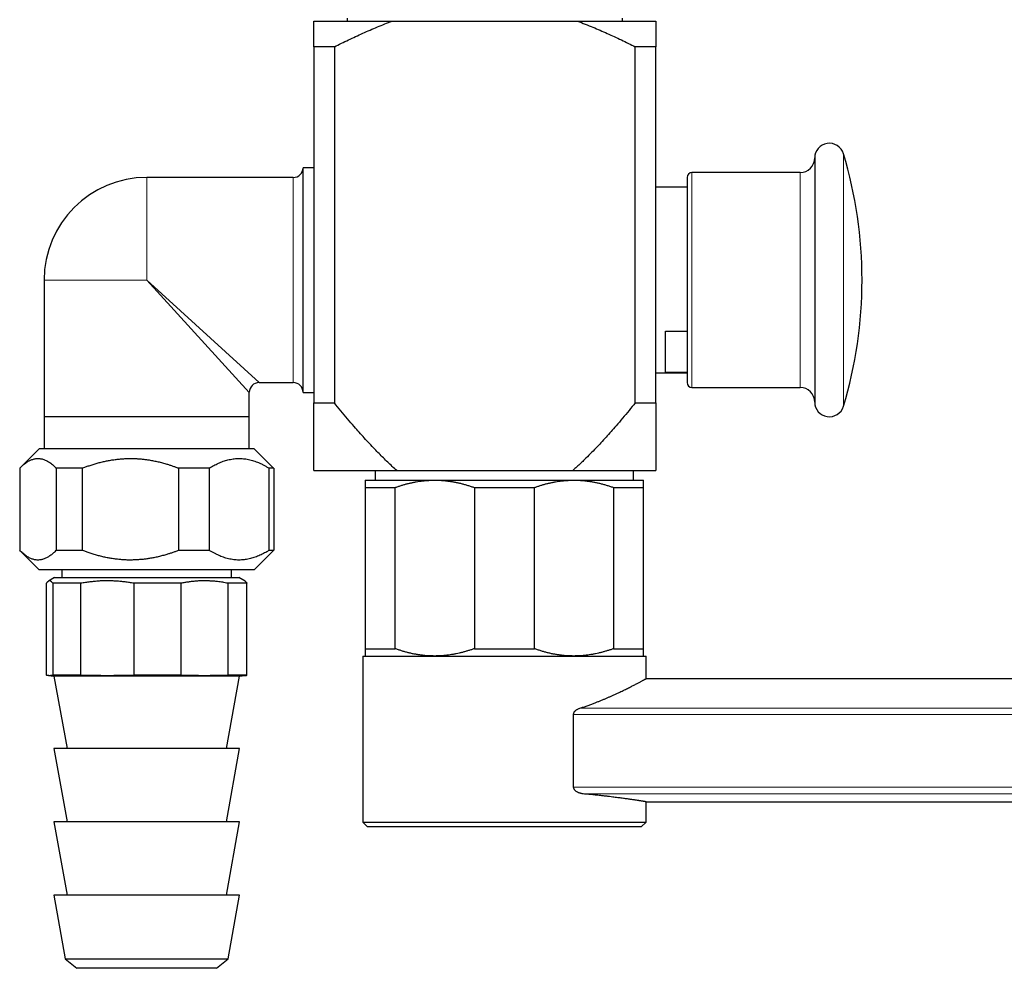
# Model space of a CAD drawing. Header units: millimetres. Extents: x 8 to 1110, y 12 to 672.
# Tile 52 of 58: x 847 to 948, y 480 to 577. Entities that reach past the tile are written whole.
import ezdxf

# ---------------------------------------------------------------- set-up
doc = ezdxf.new("R2010")
doc.units = ezdxf.units.MM

msp = doc.modelspace()

# ---------------------------------------------------------------- linework, layer by layer
at = {"color": 7, "linetype": 'Continuous', "lineweight": 30}
for p, q in [((880.47, 577.37), (880.47, 577.07)), ((908.65, 577.07), (908.65, 577.37)), ((877.06, 577.07), (885.07, 577.07)), ((885.07, 577.07), (904.05, 577.07)), ((904.05, 577.07), (912.06, 577.07)), ((879.16, 574.45), (877.06, 574.45)), ((877.06, 574.45), (877.06, 538)), ((879.16, 574.45), (879.16, 538)), ((909.96, 538), (909.96, 574.45)), ((912.06, 574.45), (909.96, 574.45)), ((912.06, 538), (912.06, 574.45)), ((928.32, 563.07), (928.32, 544.32)), ((877.06, 562.07), (875.96, 562.07)), ((875.96, 539.07), (875.96, 562.07)), ((926.82, 561.57), (915.76, 561.57)), ((874.96, 561.07), (859.96, 561.07)), ((915.26, 561.07), (915.26, 545.32)), ((915.26, 560.07), (912.06, 560.07)), ((849.46, 550.57), (849.46, 536.57)), ((913.06, 545.33), (915.26, 545.33)), ((913.06, 541.09), (913.06, 545.33)), ((915.26, 545.32), (915.26, 540.07)), ((928.32, 544.32), (928.32, 538.07)), ((912.06, 541.07), (915.26, 541.07)), ((915.26, 541.09), (913.06, 541.09)), ((871.46, 540.07), (874.96, 540.07)), ((915.76, 539.57), (926.82, 539.57)), ((870.46, 536.57), (870.46, 539.07)), ((875.96, 539.07), (877.06, 539.07)), ((877.06, 538), (879.16, 538)), ((909.96, 538), (912.06, 538)), ((870.46, 536.57), (849.46, 536.57)), ((849.48, 536.57), (849.48, 533.3)), ((870.44, 533.3), (870.44, 536.57)), ((848.96, 533.3), (847.01, 531.35)), ((870.96, 533.3), (848.96, 533.3)), ((872.91, 531.35), (870.96, 533.3)), ((846.96, 531.3), (846.96, 522.9)), ((853.34, 531.3), (850.71, 531.3)), ((850.71, 522.9), (850.71, 531.3)), ((853.34, 531.3), (853.34, 522.9)), ((866.34, 531.3), (863.25, 531.3)), ((863.25, 522.9), (863.25, 531.3)), ((866.34, 531.3), (866.34, 522.9)), ((872.96, 531.3), (872.5, 531.3)), ((872.5, 522.9), (872.5, 531.3)), ((872.96, 531.3), (872.9, 531.35)), ((872.96, 531.3), (872.96, 522.9)), ((877.06, 531.07), (885.54, 531.07)), ((883.34, 531.07), (883.34, 530.07)), ((885.54, 531.07), (903.57, 531.07)), ((903.57, 531.07), (912.06, 531.07)), ((909.78, 530.07), (909.78, 531.07)), ((882.31, 530.07), (889.43, 530.07)), ((889.43, 530.07), (903.68, 530.07)), ((903.68, 530.07), (910.81, 530.07)), ((882.31, 529.32), (885.38, 529.32)), ((882.31, 529.32), (882.31, 512.82)), ((885.38, 512.82), (885.38, 529.32)), ((893.49, 529.32), (899.63, 529.32)), ((893.49, 529.32), (893.49, 512.82)), ((899.63, 512.82), (899.63, 529.32)), ((907.74, 529.32), (907.74, 512.82)), ((907.74, 529.32), (910.81, 529.32)), ((910.81, 512.82), (910.81, 529.32)), ((847.01, 522.84), (848.96, 520.9)), ((850.71, 522.9), (853.34, 522.9)), ((863.25, 522.9), (866.34, 522.9)), ((870.96, 520.9), (872.91, 522.84)), ((872.5, 522.9), (872.96, 522.9)), ((872.9, 522.84), (872.96, 522.9)), ((870.96, 520.9), (848.96, 520.9)), ((850.53, 520.1), (849.9, 519.73)), ((850.53, 520.1), (869.39, 520.1)), ((851.28, 520.9), (851.28, 520.1)), ((868.64, 520.1), (868.64, 520.9)), ((870.02, 519.73), (869.39, 520.1)), ((849.7, 510.1), (849.7, 519.52)), ((853.21, 519.52), (850.34, 519.52)), ((850.34, 519.52), (850.34, 510.1)), ((853.21, 510.1), (853.21, 519.52)), ((863.47, 519.52), (858.64, 519.52)), ((858.64, 519.52), (858.64, 510.1)), ((863.47, 510.1), (863.47, 519.52)), ((870.22, 519.52), (868.26, 519.52)), ((868.26, 519.52), (868.26, 510.1)), ((870.22, 510.1), (870.22, 519.52)), ((882.06, 512.07), (882.06, 495.07)), ((882.06, 512.07), (911.06, 512.07)), ((882.31, 512.82), (885.38, 512.82)), ((893.49, 512.82), (899.63, 512.82)), ((907.74, 512.82), (910.81, 512.82)), ((911.06, 509.75), (911.06, 512.07)), ((849.9, 510.07), (850.46, 510.02)), ((853.21, 510.1), (850.34, 510.1)), ((850.46, 510.02), (851.81, 502.6)), ((869.46, 510.02), (850.46, 510.02)), ((863.47, 510.1), (858.64, 510.1)), ((868.11, 502.6), (869.46, 510.02)), ((870.22, 510.1), (868.26, 510.1)), ((869.46, 510.02), (870.02, 510.07)), ((1106.66, 509.75), (911.06, 509.75)), ((903.65, 498.65), (903.65, 506.1)), ((850.46, 502.6), (851.81, 495.1)), ((869.46, 502.6), (850.46, 502.6)), ((868.11, 495.1), (869.46, 502.6)), ((911.06, 495.07), (911.06, 497.15)), ((911.06, 497.15), (1086.17, 497.15)), ((850.46, 495.1), (851.81, 487.6)), ((869.46, 495.1), (850.46, 495.1)), ((868.11, 487.6), (869.46, 495.1)), ((882.06, 495.07), (882.56, 494.57)), ((882.06, 495.07), (911.06, 495.07)), ((910.56, 494.57), (911.06, 495.07)), ((910.56, 494.57), (882.56, 494.57)), ((850.46, 487.6), (851.63, 481.08)), ((869.46, 487.6), (850.46, 487.6)), ((868.29, 481.08), (869.46, 487.6)), ((851.63, 481.08), (852.81, 480.1)), ((851.63, 481.08), (868.29, 481.08)), ((867.11, 480.1), (868.29, 481.08)), ((854.19, 480.1), (852.81, 480.1)), ((867.11, 480.1), (854.19, 480.1))]:
    msp.add_line(p, q, dxfattribs=at)
at = {"color": 8, "linetype": 'Continuous', "lineweight": 0}
for p, q in [((931.26, 563.51), (931.26, 544.11)), ((915.76, 561.57), (915.76, 545.07)), ((926.82, 561.57), (926.82, 545.07)), ((859.96, 550.57), (859.96, 561.07)), ((874.96, 540.07), (874.96, 561.07)), ((859.96, 550.57), (849.46, 550.57)), ((870.46, 539.07), (859.96, 550.57)), ((859.96, 550.57), (871.46, 540.07)), ((915.76, 545.07), (915.76, 539.57)), ((926.82, 545.07), (926.82, 539.57)), ((931.26, 544.11), (931.26, 537.64)), ((1097.41, 506.1), (903.65, 506.1)), ((904.28, 506.72), (1097.41, 506.72)), ((903.65, 498.65), (1097.41, 498.65)), ((1097.41, 497.96), (904.63, 497.96))]:
    msp.add_line(p, q, dxfattribs=at)
at = {"color": 7, "linetype": 'Continuous', "lineweight": 30}
for centre, radius, start, end in [((929.82, 563.07), 1.5, 16.6997, 180), ((888.16, 550.57), 45, 343.3003, 16.6997), ((926.82, 563.07), 1.5, 270, 360), ((874.96, 562.07), 1, 270, 0), ((915.76, 561.07), 0.5, 90, 180), ((859.96, 550.57), 10.5, 90, 180), ((871.46, 539.07), 1, 90.0805, 179.9274), ((874.96, 539.07), 1, 0, 90), ((915.76, 540.07), 0.5, 180, 270), ((926.82, 538.07), 1.5, 0, 90), ((929.82, 538.07), 1.5, 180, 343.3003)]:
    msp.add_arc(centre, radius, start, end, dxfattribs=at)
for points, knots in [([(877.06, 574.45), (877.06, 574.55), (877.06, 574.77), (877.06, 575.07), (877.06, 575.33), (877.06, 575.56), (877.06, 575.76), (877.06, 575.95), (877.06, 576.12), (877.06, 576.29), (877.06, 576.45), (877.06, 576.6), (877.06, 576.72), (877.06, 576.83), (877.06, 576.92), (877.06, 577.01), (877.06, 577.05), (877.06, 577.07)], [0, 0, 0, 0, 0.085698, 0.171402, 0.257098, 0.321482, 0.385866, 0.450061, 0.514256, 0.579423, 0.644602, 0.709779, 0.774943, 0.831164, 0.887385, 0.943692, 1, 1, 1, 1]), ([(879.16, 574.45), (879.4, 574.57), (879.88, 574.81), (880.61, 575.16), (881.34, 575.5), (882.07, 575.84), (882.81, 576.17), (883.56, 576.48), (884.31, 576.79), (884.82, 576.98), (885.07, 577.07)], [0, 0, 0, 0, 0.124812, 0.249623, 0.374491, 0.49936, 0.624461, 0.749562, 0.874782, 1, 1, 1, 1]), ([(904.05, 577.07), (904.31, 576.97), (904.84, 576.77), (905.61, 576.46), (906.36, 576.14), (907.08, 575.82), (907.81, 575.49), (908.53, 575.15), (909.25, 574.8), (909.72, 574.57), (909.96, 574.45)], [0, 0, 0, 0, 0.130735, 0.261513, 0.384509, 0.507511, 0.630509, 0.753671, 0.876837, 1, 1, 1, 1]), ([(912.06, 577.07), (912.06, 577.05), (912.06, 577), (912.06, 576.92), (912.06, 576.82), (912.06, 576.71), (912.06, 576.59), (912.06, 576.46), (912.06, 576.31), (912.06, 576.13), (912.06, 575.93), (912.06, 575.72), (912.06, 575.49), (912.06, 575.25), (912.06, 574.99), (912.06, 574.73), (912.06, 574.54), (912.06, 574.45)], [0, 0, 0, 0, 0.058768, 0.117563, 0.175867, 0.234187, 0.292513, 0.350837, 0.409145, 0.482409, 0.555673, 0.62812, 0.700568, 0.775421, 0.850282, 0.925145, 1, 1, 1, 1]), ([(877.06, 531.07), (877.06, 531.08), (877.06, 531.08), (877.06, 531.1), (877.06, 531.14), (877.06, 531.2), (877.06, 531.26), (877.06, 531.35), (877.06, 531.44), (877.06, 531.54), (877.06, 531.65), (877.06, 531.78), (877.06, 531.91), (877.06, 532.05), (877.06, 532.2), (877.06, 532.38), (877.06, 532.6), (877.06, 532.85), (877.06, 533.11), (877.06, 533.38), (877.06, 533.66), (877.06, 533.95), (877.06, 534.25), (877.06, 534.58), (877.06, 534.95), (877.06, 535.36), (877.06, 535.77), (877.06, 536.19), (877.06, 536.63), (877.06, 537.08), (877.06, 537.54), (877.06, 537.85), (877.06, 538)], [0, 0, 0, 0, 0.026954, 0.053918, 0.080872, 0.108185, 0.135509, 0.162823, 0.188223, 0.213634, 0.239048, 0.26445, 0.290086, 0.315722, 0.340861, 0.366, 0.401599, 0.437206, 0.472807, 0.507578, 0.542361, 0.577152, 0.611941, 0.646717, 0.690477, 0.734238, 0.777337, 0.820437, 0.865325, 0.910217, 0.955111, 1, 1, 1, 1]), ([(885.54, 531.07), (885.39, 531.21), (885.08, 531.49), (884.62, 531.92), (884.18, 532.36), (883.73, 532.8), (883.26, 533.29), (882.76, 533.82), (882.23, 534.4), (881.7, 534.98), (881.13, 535.63), (880.5, 536.37), (879.82, 537.18), (879.38, 537.73), (879.16, 538)], [0, 0, 0, 0, 0.06634, 0.132691, 0.19905, 0.265408, 0.331754, 0.414949, 0.498144, 0.580725, 0.663307, 0.775535, 0.887769, 1, 1, 1, 1]), ([(909.96, 538), (909.75, 537.74), (909.32, 537.21), (908.66, 536.42), (908.05, 535.7), (907.48, 535.06), (906.97, 534.48), (906.45, 533.91), (905.91, 533.34), (905.35, 532.77), (904.83, 532.25), (904.38, 531.81), (903.98, 531.44), (903.71, 531.2), (903.57, 531.07)], [0, 0, 0, 0, 0.108824, 0.217651, 0.326473, 0.408223, 0.489978, 0.57173, 0.653477, 0.740044, 0.82661, 0.884406, 0.942205, 1, 1, 1, 1]), ([(912.06, 538), (912.06, 537.85), (912.06, 537.55), (912.06, 537.11), (912.06, 536.67), (912.06, 536.24), (912.06, 535.81), (912.06, 535.4), (912.06, 534.99), (912.06, 534.62), (912.06, 534.28), (912.06, 533.98), (912.06, 533.68), (912.06, 533.39), (912.06, 533.12), (912.06, 532.86), (912.06, 532.62), (912.06, 532.41), (912.06, 532.23), (912.06, 532.08), (912.06, 531.93), (912.06, 531.8), (912.06, 531.67), (912.06, 531.55), (912.06, 531.44), (912.06, 531.35), (912.06, 531.27), (912.06, 531.2), (912.06, 531.14), (912.06, 531.1), (912.06, 531.08), (912.06, 531.08), (912.06, 531.07)], [0, 0, 0, 0, 0.04362, 0.087244, 0.130866, 0.174485, 0.218203, 0.261921, 0.305482, 0.349042, 0.384666, 0.420304, 0.455943, 0.491574, 0.527193, 0.561177, 0.595166, 0.629147, 0.654762, 0.680376, 0.705769, 0.73116, 0.757659, 0.784171, 0.810681, 0.837177, 0.864136, 0.891105, 0.918063, 0.945372, 0.972692, 1, 1, 1, 1]), ([(846.96, 531.3), (847.01, 531.35), (847.1, 531.44), (847.25, 531.57), (847.39, 531.7), (847.54, 531.81), (847.69, 531.92), (847.84, 532.01), (847.99, 532.09), (848.14, 532.16), (848.29, 532.21), (848.45, 532.26), (848.61, 532.29), (848.77, 532.3), (848.94, 532.3), (849.1, 532.28), (849.26, 532.25), (849.42, 532.2), (849.58, 532.14), (849.74, 532.06), (849.9, 531.97), (850.06, 531.87), (850.22, 531.75), (850.38, 531.61), (850.55, 531.46), (850.66, 531.35), (850.71, 531.3)], [0, 0, 0, 0, 0.0396083, 0.0792162, 0.1189153, 0.158614, 0.1985095, 0.2384367, 0.277871, 0.3173412, 0.3589363, 0.400531, 0.4423259, 0.4841206, 0.5259883, 0.5678561, 0.6099356, 0.6520155, 0.6944824, 0.7369976, 0.7783884, 0.8198175, 0.8647898, 0.9097628, 0.9548811, 1, 1, 1, 1]), ([(853.34, 531.3), (853.46, 531.34), (853.7, 531.43), (854.08, 531.57), (854.47, 531.69), (854.89, 531.82), (855.31, 531.93), (855.74, 532.03), (856.17, 532.11), (856.61, 532.18), (857.05, 532.23), (857.49, 532.27), (857.94, 532.3), (858.36, 532.3), (858.75, 532.29), (859.12, 532.27), (859.48, 532.24), (859.85, 532.2), (860.24, 532.14), (860.67, 532.06), (861.12, 531.97), (861.58, 531.85), (861.98, 531.74), (862.33, 531.63), (862.64, 531.52), (862.95, 531.41), (863.15, 531.34), (863.25, 531.3)], [0, 0, 0, 0, 0.037438, 0.074893, 0.117709, 0.160555, 0.203405, 0.246241, 0.289049, 0.333013, 0.377022, 0.421042, 0.465044, 0.509004, 0.544972, 0.580965, 0.616967, 0.652962, 0.688933, 0.734854, 0.780802, 0.826755, 0.872683, 0.904488, 0.936294, 0.968147, 1, 1, 1, 1]), ([(866.34, 531.3), (866.42, 531.35), (866.58, 531.44), (866.81, 531.57), (867.05, 531.7), (867.29, 531.81), (867.54, 531.92), (867.78, 532.01), (868.03, 532.09), (868.28, 532.16), (868.53, 532.21), (868.79, 532.26), (869.06, 532.29), (869.32, 532.3), (869.58, 532.3), (869.85, 532.28), (870.11, 532.25), (870.38, 532.2), (870.64, 532.14), (870.9, 532.06), (871.16, 531.97), (871.42, 531.87), (871.69, 531.75), (871.96, 531.61), (872.23, 531.46), (872.41, 531.35), (872.5, 531.3)], [0, 0, 0, 0, 0.039649, 0.07931, 0.118968, 0.158614, 0.198526, 0.238437, 0.27789, 0.317342, 0.359025, 0.400733, 0.44244, 0.484121, 0.52608, 0.568066, 0.610054, 0.652015, 0.694506, 0.736997, 0.778407, 0.819817, 0.864851, 0.909904, 0.954961, 1, 1, 1, 1]), ([(882.31, 530.07), (882.31, 530.07), (882.31, 530.07), (882.31, 530.07), (882.31, 530.05), (882.31, 530.02), (882.31, 529.98), (882.31, 529.93), (882.31, 529.87), (882.31, 529.8), (882.31, 529.73), (882.31, 529.64), (882.31, 529.54), (882.31, 529.44), (882.31, 529.36), (882.31, 529.32)], [0, 0, 0, 0, 0.031668, 0.111208, 0.190762, 0.270302, 0.35033, 0.430371, 0.5104, 0.591798, 0.67321, 0.75461, 0.836403, 0.918206, 1, 1, 1, 1]), ([(885.38, 529.32), (885.48, 529.36), (885.68, 529.43), (885.99, 529.53), (886.29, 529.62), (886.6, 529.71), (886.92, 529.78), (887.23, 529.85), (887.55, 529.91), (887.87, 529.96), (888.19, 530), (888.51, 530.04), (888.84, 530.06), (889.14, 530.07), (889.34, 530.07), (889.43, 530.07)], [0, 0, 0, 0, 0.076919, 0.153846, 0.230764, 0.307994, 0.385232, 0.46246, 0.5408, 0.619151, 0.69749, 0.776279, 0.855082, 0.93387, 1, 1, 1, 1]), ([(889.43, 530.07), (889.55, 530.07), (889.77, 530.07), (890.11, 530.06), (890.45, 530.03), (890.79, 529.99), (891.13, 529.94), (891.46, 529.88), (891.8, 529.82), (892.14, 529.74), (892.48, 529.65), (892.82, 529.55), (893.16, 529.44), (893.38, 529.36), (893.49, 529.32)], [0, 0, 0, 0, 0.082052, 0.16412, 0.246173, 0.328765, 0.411373, 0.493966, 0.578081, 0.66221, 0.746327, 0.83088, 0.915445, 1, 1, 1, 1]), ([(899.63, 529.32), (899.73, 529.36), (899.93, 529.43), (900.24, 529.53), (900.54, 529.62), (900.85, 529.71), (901.17, 529.78), (901.48, 529.85), (901.8, 529.91), (902.12, 529.96), (902.44, 530), (902.76, 530.04), (903.09, 530.06), (903.39, 530.07), (903.59, 530.07), (903.68, 530.07)], [0, 0, 0, 0, 0.076919, 0.153846, 0.230764, 0.307994, 0.385232, 0.46246, 0.5408, 0.619151, 0.69749, 0.776279, 0.855082, 0.93387, 1, 1, 1, 1]), ([(903.68, 530.07), (903.8, 530.07), (904.02, 530.07), (904.36, 530.06), (904.7, 530.03), (905.04, 529.99), (905.38, 529.94), (905.71, 529.88), (906.05, 529.82), (906.39, 529.74), (906.73, 529.65), (907.07, 529.55), (907.41, 529.44), (907.63, 529.36), (907.74, 529.32)], [0, 0, 0, 0, 0.082052, 0.16412, 0.246173, 0.328765, 0.411373, 0.493966, 0.578081, 0.66221, 0.746327, 0.83088, 0.915445, 1, 1, 1, 1]), ([(910.81, 529.32), (910.81, 529.36), (910.81, 529.44), (910.81, 529.54), (910.81, 529.63), (910.81, 529.72), (910.81, 529.8), (910.81, 529.86), (910.81, 529.92), (910.81, 529.98), (910.81, 530.02), (910.81, 530.05), (910.81, 530.07), (910.81, 530.07), (910.81, 530.07), (910.81, 530.07)], [0, 0, 0, 0, 0.07968, 0.159367, 0.239045, 0.319071, 0.399108, 0.479133, 0.560408, 0.641696, 0.72297, 0.804753, 0.88655, 0.968332, 1, 1, 1, 1]), ([(850.71, 522.9), (850.66, 522.85), (850.57, 522.75), (850.42, 522.62), (850.28, 522.5), (850.13, 522.38), (849.98, 522.28), (849.83, 522.19), (849.69, 522.11), (849.53, 522.04), (849.38, 521.98), (849.22, 521.94), (849.06, 521.91), (848.9, 521.9), (848.74, 521.9), (848.57, 521.92), (848.41, 521.95), (848.25, 522), (848.09, 522.06), (847.93, 522.14), (847.77, 522.22), (847.61, 522.33), (847.45, 522.45), (847.29, 522.59), (847.12, 522.73), (847.01, 522.84), (846.96, 522.9)], [0, 0, 0, 0, 0.0396083, 0.0792162, 0.1189153, 0.158614, 0.1985095, 0.2384367, 0.277871, 0.3173412, 0.3589363, 0.400531, 0.4423259, 0.4841206, 0.5259883, 0.5678561, 0.6099356, 0.6520155, 0.6944824, 0.7369976, 0.7783884, 0.8198175, 0.8647898, 0.9097628, 0.9548811, 1, 1, 1, 1]), ([(863.25, 522.9), (863.15, 522.86), (862.95, 522.78), (862.64, 522.67), (862.33, 522.57), (861.98, 522.46), (861.59, 522.35), (861.14, 522.23), (860.69, 522.14), (860.27, 522.06), (859.88, 522), (859.51, 521.96), (859.13, 521.93), (858.76, 521.91), (858.37, 521.9), (857.95, 521.9), (857.52, 521.92), (857.09, 521.96), (856.65, 522.01), (856.22, 522.08), (855.79, 522.16), (855.35, 522.26), (854.92, 522.37), (854.49, 522.5), (854.08, 522.63), (853.7, 522.76), (853.46, 522.85), (853.34, 522.9)], [0, 0, 0, 0, 0.031807, 0.063613, 0.095466, 0.127317, 0.172323, 0.217351, 0.262375, 0.307374, 0.344083, 0.380817, 0.417559, 0.45429, 0.490996, 0.533744, 0.576531, 0.619334, 0.662127, 0.704878, 0.748898, 0.792949, 0.837016, 0.881078, 0.925107, 0.962545, 1, 1, 1, 1]), ([(872.5, 522.9), (872.42, 522.85), (872.26, 522.75), (872.02, 522.62), (871.79, 522.5), (871.55, 522.38), (871.3, 522.28), (871.06, 522.19), (870.81, 522.11), (870.56, 522.04), (870.31, 521.98), (870.05, 521.94), (869.78, 521.91), (869.52, 521.9), (869.26, 521.9), (868.99, 521.92), (868.73, 521.95), (868.46, 522), (868.2, 522.06), (867.94, 522.14), (867.68, 522.22), (867.42, 522.33), (867.15, 522.45), (866.88, 522.59), (866.61, 522.73), (866.43, 522.84), (866.34, 522.9)], [0, 0, 0, 0, 0.039649, 0.07931, 0.118968, 0.158614, 0.198526, 0.238437, 0.27789, 0.317342, 0.359025, 0.400733, 0.44244, 0.484121, 0.52608, 0.568066, 0.610054, 0.652015, 0.694506, 0.736997, 0.778407, 0.819817, 0.864851, 0.909904, 0.954961, 1, 1, 1, 1]), ([(850.34, 519.52), (850.32, 519.55), (850.29, 519.6), (850.23, 519.66), (850.18, 519.71), (850.13, 519.74), (850.08, 519.76), (850.02, 519.77), (849.97, 519.77), (849.92, 519.75), (849.86, 519.71), (849.81, 519.66), (849.75, 519.6), (849.72, 519.55), (849.7, 519.52)], [0, 0, 0, 0, 0.08189, 0.163779, 0.245886, 0.327993, 0.410545, 0.493162, 0.5746, 0.656102, 0.741945, 0.827789, 0.913894, 1, 1, 1, 1]), ([(858.64, 519.52), (858.49, 519.55), (858.2, 519.6), (857.75, 519.66), (857.31, 519.71), (856.86, 519.74), (856.41, 519.76), (855.96, 519.77), (855.52, 519.77), (855.07, 519.75), (854.61, 519.71), (854.14, 519.66), (853.68, 519.6), (853.37, 519.55), (853.21, 519.52)], [0, 0, 0, 0, 0.081987, 0.164001, 0.246011, 0.327993, 0.410578, 0.493162, 0.574632, 0.656103, 0.742058, 0.828046, 0.914039, 1, 1, 1, 1]), ([(868.26, 519.52), (868.17, 519.54), (868, 519.57), (867.73, 519.62), (867.47, 519.66), (867.17, 519.7), (866.83, 519.73), (866.46, 519.75), (866.09, 519.77), (865.72, 519.77), (865.35, 519.76), (864.97, 519.74), (864.6, 519.7), (864.22, 519.65), (863.85, 519.59), (863.6, 519.54), (863.47, 519.52)], [0, 0, 0, 0, 0.055276, 0.110551, 0.165891, 0.22123, 0.298417, 0.375644, 0.452883, 0.530107, 0.607292, 0.685805, 0.764355, 0.842922, 0.92148, 1, 1, 1, 1]), ([(870.02, 519.73), (870.03, 519.73), (870.06, 519.71), (870.11, 519.66), (870.17, 519.6), (870.2, 519.55), (870.22, 519.52)], [0, 0, 0, 0, 0.186318, 0.456994, 0.728496, 1, 1, 1, 1]), ([(882.31, 512.82), (882.31, 512.79), (882.31, 512.71), (882.31, 512.61), (882.31, 512.52), (882.31, 512.43), (882.31, 512.35), (882.31, 512.29), (882.31, 512.23), (882.31, 512.17), (882.31, 512.13), (882.31, 512.1), (882.31, 512.08), (882.31, 512.08), (882.31, 512.07), (882.31, 512.07)], [0, 0, 0, 0, 0.07968, 0.159367, 0.239045, 0.319071, 0.399108, 0.479133, 0.560408, 0.641696, 0.72297, 0.804753, 0.88655, 0.968332, 1, 1, 1, 1]), ([(889.43, 512.07), (889.32, 512.08), (889.1, 512.08), (888.76, 512.09), (888.42, 512.12), (888.08, 512.16), (887.74, 512.21), (887.4, 512.26), (887.06, 512.33), (886.72, 512.41), (886.38, 512.5), (886.05, 512.6), (885.71, 512.71), (885.49, 512.79), (885.38, 512.82)], [0, 0, 0, 0, 0.082052, 0.16412, 0.246173, 0.328765, 0.411373, 0.493966, 0.578081, 0.66221, 0.746327, 0.83088, 0.915445, 1, 1, 1, 1]), ([(893.49, 512.82), (893.39, 512.79), (893.19, 512.72), (892.88, 512.62), (892.57, 512.53), (892.26, 512.44), (891.95, 512.37), (891.64, 512.3), (891.32, 512.24), (891, 512.19), (890.68, 512.15), (890.36, 512.11), (890.03, 512.09), (889.72, 512.08), (889.52, 512.08), (889.43, 512.07)], [0, 0, 0, 0, 0.0769195, 0.1538462, 0.2307644, 0.3079938, 0.3852324, 0.4624604, 0.5408001, 0.6191512, 0.6974897, 0.7762791, 0.8550816, 0.9338704, 1, 1, 1, 1]), ([(903.68, 512.07), (903.57, 512.08), (903.35, 512.08), (903.01, 512.09), (902.67, 512.12), (902.33, 512.16), (901.99, 512.21), (901.65, 512.26), (901.31, 512.33), (900.97, 512.41), (900.63, 512.5), (900.3, 512.6), (899.96, 512.71), (899.74, 512.79), (899.63, 512.82)], [0, 0, 0, 0, 0.082052, 0.16412, 0.246173, 0.328765, 0.411373, 0.493966, 0.578081, 0.66221, 0.746327, 0.83088, 0.915445, 1, 1, 1, 1]), ([(907.74, 512.82), (907.64, 512.79), (907.44, 512.72), (907.13, 512.62), (906.82, 512.53), (906.51, 512.44), (906.2, 512.37), (905.89, 512.3), (905.57, 512.24), (905.25, 512.19), (904.93, 512.15), (904.61, 512.11), (904.28, 512.09), (903.97, 512.08), (903.77, 512.08), (903.68, 512.07)], [0, 0, 0, 0, 0.076919, 0.153846, 0.230764, 0.307994, 0.385232, 0.46246, 0.5408, 0.619151, 0.69749, 0.776279, 0.855082, 0.93387, 1, 1, 1, 1]), ([(910.81, 512.07), (910.81, 512.07), (910.81, 512.08), (910.81, 512.08), (910.81, 512.1), (910.81, 512.13), (910.81, 512.17), (910.81, 512.22), (910.81, 512.28), (910.81, 512.35), (910.81, 512.42), (910.81, 512.51), (910.81, 512.61), (910.81, 512.71), (910.81, 512.79), (910.81, 512.82)], [0, 0, 0, 0, 0.031668, 0.111208, 0.190762, 0.270302, 0.35033, 0.430371, 0.5104, 0.591798, 0.67321, 0.75461, 0.836403, 0.918206, 1, 1, 1, 1]), ([(850.34, 510.1), (850.31, 510.09), (850.26, 510.08), (850.18, 510.07), (850.1, 510.06), (850.02, 510.06), (849.94, 510.06), (849.86, 510.07), (849.78, 510.08), (849.72, 510.09), (849.7, 510.1)], [0, 0, 0, 0, 0.124951, 0.249902, 0.374872, 0.499842, 0.624872, 0.749901, 0.874951, 1, 1, 1, 1]), ([(858.64, 510.1), (858.41, 510.09), (857.96, 510.08), (857.28, 510.07), (856.6, 510.06), (855.93, 510.06), (855.25, 510.06), (854.57, 510.07), (853.89, 510.08), (853.44, 510.09), (853.21, 510.1)], [0, 0, 0, 0, 0.124951, 0.249902, 0.374872, 0.499842, 0.624872, 0.749901, 0.874951, 1, 1, 1, 1]), ([(868.26, 510.1), (868.06, 510.09), (867.66, 510.08), (867.06, 510.07), (866.46, 510.06), (865.87, 510.06), (865.27, 510.06), (864.67, 510.07), (864.07, 510.08), (863.67, 510.09), (863.47, 510.1)], [0, 0, 0, 0, 0.124951, 0.249902, 0.374872, 0.499842, 0.624872, 0.749901, 0.874951, 1, 1, 1, 1]), ([(870.02, 510.07), (870.03, 510.07), (870.07, 510.07), (870.14, 510.08), (870.19, 510.09), (870.22, 510.1)], [0, 0, 0, 0, 0.20968, 0.60484, 1, 1, 1, 1]), ([(904.28, 506.72), (904.41, 506.77), (904.66, 506.85), (905.04, 506.98), (905.41, 507.12), (905.75, 507.25), (906.07, 507.37), (906.37, 507.49), (906.66, 507.61), (906.94, 507.73), (907.22, 507.85), (907.49, 507.97), (907.75, 508.09), (908, 508.2), (908.25, 508.32), (908.49, 508.43), (908.73, 508.55), (908.95, 508.66), (909.17, 508.76), (909.37, 508.86), (909.56, 508.96), (909.74, 509.05), (909.91, 509.14), (910.07, 509.22), (910.22, 509.3), (910.35, 509.37), (910.48, 509.44), (910.6, 509.5), (910.71, 509.56), (910.8, 509.61), (910.88, 509.65), (910.95, 509.69), (911, 509.72), (911.03, 509.74), (911.05, 509.75), (911.06, 509.75), (911.06, 509.75)], [0, 0, 0, 0, 0.031767, 0.063534, 0.095422, 0.127309, 0.155085, 0.182861, 0.210714, 0.238568, 0.266569, 0.294591, 0.322201, 0.34983, 0.378925, 0.408019, 0.437211, 0.466402, 0.494952, 0.523502, 0.552152, 0.580802, 0.609647, 0.638521, 0.66686, 0.695227, 0.725579, 0.755931, 0.786427, 0.816922, 0.847257, 0.877601, 0.907935, 0.93862, 0.969315, 1, 1, 1, 1]), ([(903.65, 506.1), (903.65, 506.12), (903.65, 506.15), (903.65, 506.19), (903.67, 506.23), (903.68, 506.27), (903.7, 506.31), (903.72, 506.35), (903.75, 506.39), (903.79, 506.44), (903.84, 506.48), (903.9, 506.53), (903.97, 506.58), (904.07, 506.64), (904.17, 506.69), (904.24, 506.71), (904.28, 506.72)], [0, 0, 0, 0, 0.041817, 0.083617, 0.12583, 0.166158, 0.207881, 0.251351, 0.312276, 0.376851, 0.43786, 0.501954, 0.62704, 0.75112, 0.875223, 1, 1, 1, 1]), ([(904.63, 497.96), (904.59, 497.96), (904.52, 497.97), (904.4, 498), (904.28, 498.03), (904.16, 498.07), (904.06, 498.12), (903.96, 498.18), (903.88, 498.24), (903.82, 498.29), (903.77, 498.35), (903.73, 498.4), (903.69, 498.46), (903.67, 498.53), (903.65, 498.59), (903.65, 498.63), (903.65, 498.65)], [0, 0, 0, 0, 0.097933, 0.196257, 0.294619, 0.39276, 0.490538, 0.571635, 0.652686, 0.707205, 0.761806, 0.816193, 0.864031, 0.911807, 0.955921, 1, 1, 1, 1]), ([(911.06, 497.15), (911.06, 497.15), (911.06, 497.15), (911.05, 497.15), (911.03, 497.15), (911, 497.16), (910.96, 497.17), (910.91, 497.17), (910.85, 497.18), (910.78, 497.2), (910.69, 497.21), (910.59, 497.22), (910.49, 497.24), (910.37, 497.26), (910.24, 497.28), (910.1, 497.3), (909.95, 497.32), (909.79, 497.35), (909.62, 497.37), (909.45, 497.4), (909.26, 497.42), (909.06, 497.45), (908.85, 497.48), (908.63, 497.51), (908.4, 497.54), (908.16, 497.57), (907.91, 497.6), (907.63, 497.64), (907.32, 497.68), (906.98, 497.72), (906.62, 497.76), (906.29, 497.79), (905.99, 497.83), (905.73, 497.85), (905.47, 497.88), (905.19, 497.91), (904.92, 497.93), (904.73, 497.95), (904.63, 497.96)], [0, 0, 0, 0, 0.004997, 0.034155, 0.06197, 0.089791, 0.117606, 0.145616, 0.17363, 0.201639, 0.230257, 0.258881, 0.287498, 0.316325, 0.345158, 0.373985, 0.401838, 0.429696, 0.457549, 0.485592, 0.51364, 0.541684, 0.570323, 0.598969, 0.627609, 0.656454, 0.685304, 0.714149, 0.749446, 0.784743, 0.820209, 0.855675, 0.879669, 0.903665, 0.927658, 0.951771, 0.975887, 1, 1, 1, 1])]:
    msp.add_open_spline(points, degree=3, knots=knots, dxfattribs=at)

doc.saveas('drawing.dxf')
